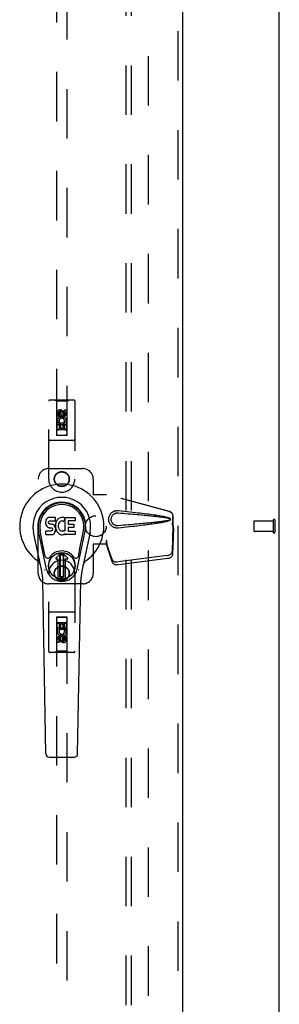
# Model space of a CAD drawing. Header units: inches. Extents: x 0 to 215, y 0 to 139.
# Tile 83 of 96: x 100.13 to 106.33, y 40.59 to 64.09. Entities that reach past the tile are written whole.
import ezdxf

# ---------------------------------------------------------------- set-up
doc = ezdxf.new("R2010")
doc.units = ezdxf.units.IN
doc.header["$LTSCALE"] = 11.804375
doc.header["$MEASUREMENT"] = 0
doc.linetypes.add('HIDDEN', pattern=[0.2, 0.1, -0.1])
doc.layers.get('0').update_dxf_attribs({"linetype": 'CONTINUOUS'})
for name, color, linetype in [('DEFAULT_2', 8, 'HIDDEN'), ('DOOR_ASSEMBLY', 7, 'CONTINUOUS'), ('SUBPANEL', 7, 'CONTINUOUS')]:
    doc.layers.add(name, color=color, linetype=linetype)

msp = doc.modelspace()

# ---------------------------------------------------------------- linework, layer by layer
at = {"color": 3, "linetype": 'Continuous'}
msp.add_line((106.325, 9.105), (106.325, 94.897), dxfattribs=at)
at = {"layer": 'DEFAULT_2', "color": 8, "linetype": 'HIDDEN'}
for p, q in [((103.2, 91.553), (103.2, 12.449)), ((105.721, 52.115), (105.721, 51.887)), ((106.178, 52.125), (105.731, 52.125)), ((106.178, 52.143), (106.178, 51.859)), ((106.221, 52.143), (106.221, 51.859)), ((106.178, 51.877), (105.731, 51.877))]:
    msp.add_line(p, q, dxfattribs=at)
for centre, radius, start, end in [((105.731, 52.115), 0.01, 90, 180), ((106.2, 52.143), 0.0215, 0, 180), ((105.731, 51.887), 0.01, 180, 270), ((106.2, 51.859), 0.0215, 180, 360)]:
    msp.add_arc(centre, radius, start, end, dxfattribs=at)
at = {"layer": 'DOOR_ASSEMBLY', "color": 8, "linetype": 'HIDDEN'}
for p, q in [((103.909, 92.147), (103.909, 11.855)), ((101.013, 91.173), (101.013, 54.172)), ((101.263, 54.172), (101.263, 91.173)), ((101.42, 55.013), (100.855, 55.013)), ((101.008, 54.983), (100.978, 55.013)), ((101.268, 54.983), (101.298, 55.013)), ((100.825, 53.126), (100.825, 54.983)), ((101.268, 54.983), (101.008, 54.983)), ((101.008, 54.983), (101.011, 54.173)), ((101.202, 54.78), (101.244, 54.78)), ((101.202, 54.687), (101.202, 54.78)), ((101.244, 54.78), (101.244, 54.687)), ((101.264, 54.173), (101.268, 54.983)), ((101.45, 54.983), (101.45, 53.126)), ((101.031, 54.624), (101.031, 54.716)), ((101.074, 54.624), (101.031, 54.624)), ((101.074, 54.716), (101.074, 54.624)), ((101.138, 54.745), (101.075, 54.709)), ((101.075, 54.709), (101.085, 54.703)), ((101.075, 54.709), (101.075, 54.637)), ((101.075, 54.637), (101.085, 54.643)), ((101.075, 54.637), (101.138, 54.601)), ((101.138, 54.734), (101.085, 54.703)), ((101.085, 54.703), (101.085, 54.643)), ((101.085, 54.643), (101.138, 54.612)), ((101.118, 54.687), (101.118, 54.716)), ((101.2, 54.709), (101.138, 54.745)), ((101.138, 54.745), (101.138, 54.734)), ((101.19, 54.703), (101.138, 54.734)), ((101.138, 54.612), (101.19, 54.643)), ((101.138, 54.601), (101.2, 54.637)), ((101.138, 54.601), (101.138, 54.612)), ((101.159, 54.73), (101.159, 54.684)), ((101.2, 54.709), (101.19, 54.703)), ((101.19, 54.643), (101.19, 54.703)), ((101.2, 54.637), (101.19, 54.643)), ((101.2, 54.637), (101.2, 54.709)), ((101.265, 54.423), (101.01, 54.423)), ((101.031, 54.467), (101.209, 54.467)), ((101.031, 54.311), (101.031, 54.467)), ((101.074, 54.311), (101.031, 54.311)), ((101.079, 54.492), (101.04, 54.475)), ((101.223, 54.298), (101.053, 54.298)), ((101.116, 54.425), (101.074, 54.425)), ((101.074, 54.425), (101.074, 54.311)), ((101.116, 54.333), (101.116, 54.425)), ((101.159, 54.333), (101.116, 54.333)), ((101.202, 54.425), (101.159, 54.425)), ((101.159, 54.425), (101.159, 54.333)), ((101.209, 54.467), (101.19, 54.48)), ((101.202, 54.311), (101.202, 54.425)), ((101.244, 54.311), (101.202, 54.311)), ((101.234, 54.471), (101.232, 54.467)), ((101.232, 54.467), (101.244, 54.467)), ((101.244, 54.467), (101.244, 54.311)), ((101.011, 54.173), (101.264, 54.173)), ((101.013, 54.175), (101.263, 54.175)), ((101.013, 54.172), (101.263, 54.172)), ((101.42, 54.048), (100.855, 54.048)), ((100.825, 53.376), (101.638, 53.376)), ((100.575, 50.876), (100.575, 53.126)), ((101.888, 53.126), (101.888, 52.773)), ((101.885, 52.756), (101.888, 52.773)), ((101.885, 52.756), (102.206, 52.756)), ((101.892, 52.756), (101.888, 52.773)), ((103.696, 52.354), (102.198, 52.756)), ((103.703, 52.354), (102.206, 52.756)), ((103.788, 52.003), (103.788, 52.233)), ((103.796, 52.003), (103.796, 52.233)), ((103.766, 52.085), (103.788, 52.003)), ((103.787, 52.014), (103.768, 51.399)), ((103.774, 52.085), (103.796, 52.003)), ((103.801, 51.943), (103.782, 51.328)), ((103.787, 52.014), (103.801, 51.943)), ((103.796, 52.003), (103.788, 52.003)), ((103.79, 52.031), (103.798, 51.974)), ((103.798, 51.974), (103.799, 51.963)), ((103.799, 51.963), (103.8, 51.953)), ((103.8, 51.953), (103.801, 51.943)), ((102.206, 51.576), (101.885, 51.576)), ((101.885, 51.576), (101.888, 51.559)), ((101.892, 51.576), (101.888, 51.559)), ((101.888, 51.559), (101.888, 50.876)), ((102.206, 51.663), (102.198, 51.663)), ((102.198, 51.663), (102.198, 51.576)), ((102.336, 51.205), (102.204, 51.589)), ((102.218, 51.518), (102.204, 51.589)), ((102.206, 51.663), (102.206, 51.576)), ((102.209, 51.584), (102.218, 51.518)), ((102.35, 51.134), (102.218, 51.518)), ((103.651, 51.3), (102.463, 51.148)), ((103.664, 51.229), (102.477, 51.077)), ((100.825, 49.018), (100.825, 50.876)), ((101.45, 50.876), (101.45, 49.018)), ((101.638, 50.626), (100.825, 50.626)), ((101.42, 49.953), (100.855, 49.953)), ((101.011, 49.828), (101.008, 49.018)), ((101.011, 49.828), (101.264, 49.828)), ((101.263, 49.83), (101.013, 49.83)), ((101.013, 49.83), (101.013, 12.828)), ((101.263, 49.827), (101.013, 49.827)), ((101.263, 12.828), (101.263, 49.83)), ((101.268, 49.018), (101.264, 49.828)), ((101.031, 49.69), (101.074, 49.69)), ((101.031, 49.534), (101.031, 49.69)), ((101.053, 49.703), (101.223, 49.703)), ((101.074, 49.69), (101.074, 49.577)), ((101.117, 49.669), (101.16, 49.669)), ((101.117, 49.577), (101.117, 49.669)), ((101.16, 49.669), (101.16, 49.577)), ((101.202, 49.69), (101.245, 49.69)), ((101.202, 49.577), (101.202, 49.69)), ((101.245, 49.69), (101.245, 49.534)), ((101.01, 49.578), (101.265, 49.578)), ((101.044, 49.534), (101.031, 49.534)), ((101.042, 49.531), (101.044, 49.534)), ((101.245, 49.534), (101.067, 49.534)), ((101.067, 49.534), (101.086, 49.521)), ((101.074, 49.577), (101.117, 49.577)), ((101.138, 49.401), (101.075, 49.365)), ((101.075, 49.365), (101.085, 49.359)), ((101.075, 49.365), (101.075, 49.293)), ((101.138, 49.389), (101.085, 49.359)), ((101.085, 49.359), (101.085, 49.298)), ((101.2, 49.365), (101.138, 49.401)), ((101.138, 49.401), (101.138, 49.389)), ((101.19, 49.359), (101.138, 49.389)), ((101.16, 49.577), (101.202, 49.577)), ((101.2, 49.365), (101.19, 49.359)), ((101.19, 49.298), (101.19, 49.359)), ((101.196, 49.51), (101.236, 49.527)), ((101.2, 49.293), (101.2, 49.365)), ((101.202, 49.378), (101.245, 49.378)), ((101.202, 49.286), (101.202, 49.378)), ((101.245, 49.378), (101.245, 49.286)), ((101.031, 49.222), (101.031, 49.314)), ((101.074, 49.222), (101.031, 49.222)), ((101.074, 49.314), (101.074, 49.222)), ((101.075, 49.293), (101.085, 49.298)), ((101.075, 49.293), (101.138, 49.256)), ((101.085, 49.298), (101.138, 49.268)), ((101.117, 49.272), (101.117, 49.318)), ((101.138, 49.268), (101.19, 49.298)), ((101.138, 49.256), (101.2, 49.293)), ((101.138, 49.256), (101.138, 49.268)), ((101.158, 49.314), (101.158, 49.286)), ((101.2, 49.293), (101.19, 49.298)), ((101.42, 48.988), (100.855, 48.988)), ((101.008, 49.018), (100.978, 48.988)), ((101.268, 49.018), (101.008, 49.018)), ((101.268, 49.018), (101.298, 48.988))]:
    msp.add_line(p, q, dxfattribs=at)
at = {"layer": 'DOOR_ASSEMBLY', "color": 3, "linetype": 'Continuous'}
msp.add_line((104.013, 92.147), (104.013, 11.855), dxfattribs=at)
at = {"layer": 'DOOR_ASSEMBLY', "color": 7, "linetype": 'Continuous'}
for p, q in [((100.782, 52.181), (100.768, 52.161)), ((100.79, 52.189), (100.782, 52.181)), ((100.8, 52.195), (100.79, 52.189)), ((100.821, 52.205), (100.8, 52.195)), ((100.845, 52.212), (100.821, 52.205)), ((100.984, 52.212), (100.845, 52.212)), ((100.986, 52.169), (100.984, 52.212)), ((101.062, 52.182), (101.046, 52.167)), ((101.08, 52.195), (101.062, 52.182)), ((101.101, 52.204), (101.08, 52.195)), ((101.123, 52.209), (101.101, 52.204)), ((101.145, 52.211), (101.123, 52.209)), ((101.167, 52.21), (101.145, 52.211)), ((101.178, 52.209), (101.167, 52.21)), ((101.189, 52.205), (101.178, 52.209)), ((101.209, 52.188), (101.183, 52.12)), ((101.207, 52.193), (101.189, 52.205)), ((101.218, 52.21), (101.454, 52.21)), ((101.218, 51.885), (101.218, 52.21)), ((101.459, 52.206), (101.459, 52.131)), ((100.754, 52.115), (100.752, 52.091)), ((100.752, 52.091), (100.753, 52.068)), ((100.753, 52.068), (100.757, 52.044)), ((100.759, 52.139), (100.754, 52.115)), ((100.757, 52.044), (100.765, 52.022)), ((100.768, 52.161), (100.759, 52.139)), ((100.765, 52.022), (100.778, 52.002)), ((100.778, 52.002), (100.794, 51.984)), ((100.794, 51.984), (100.814, 51.971)), ((100.814, 51.971), (100.825, 51.967)), ((100.823, 52.08), (100.824, 52.095)), ((100.824, 52.072), (100.823, 52.08)), ((100.824, 52.095), (100.826, 52.11)), ((100.826, 52.065), (100.824, 52.072)), ((100.825, 51.967), (100.837, 51.965)), ((100.826, 52.11), (100.829, 52.116)), ((100.83, 52.059), (100.826, 52.065)), ((100.829, 52.116), (100.834, 52.121)), ((100.837, 52.055), (100.83, 52.059)), ((100.834, 52.121), (100.849, 52.126)), ((100.851, 52.051), (100.837, 52.055)), ((100.837, 51.965), (100.884, 51.965)), ((100.849, 52.126), (100.864, 52.127)), ((100.875, 52.051), (100.851, 52.051)), ((100.864, 52.127), (100.977, 52.127)), ((100.899, 52.05), (100.875, 52.051)), ((100.884, 51.965), (100.892, 51.964)), ((100.892, 51.964), (100.899, 51.961)), ((100.922, 52.045), (100.899, 52.05)), ((100.899, 51.961), (100.905, 51.957)), ((100.905, 51.957), (100.91, 51.951)), ((100.91, 51.951), (100.916, 51.937)), ((100.916, 51.937), (100.919, 51.922)), ((100.933, 52.04), (100.922, 52.045)), ((100.943, 52.033), (100.933, 52.04)), ((100.96, 52.017), (100.943, 52.033)), ((100.973, 51.996), (100.96, 52.017)), ((100.983, 51.974), (100.973, 51.996)), ((100.977, 52.127), (100.982, 52.127)), ((100.982, 52.127), (100.984, 52.133)), ((100.989, 51.951), (100.983, 51.974)), ((100.984, 52.133), (100.985, 52.146)), ((100.989, 52.048), (100.984, 52.004)), ((100.984, 52.004), (100.985, 51.982)), ((100.985, 52.146), (100.986, 52.169)), ((100.985, 51.982), (100.988, 51.96)), ((100.988, 51.96), (100.993, 51.938)), ((100.993, 52.07), (100.989, 52.048)), ((100.992, 51.927), (100.989, 51.951)), ((100.999, 52.092), (100.993, 52.07)), ((100.993, 51.938), (101, 51.917)), ((101.007, 52.112), (100.999, 52.092)), ((101.018, 52.132), (101.007, 52.112)), ((101.031, 52.15), (101.018, 52.132)), ((101.046, 52.167), (101.031, 52.15)), ((101.054, 52.02), (101.053, 51.993)), ((101.053, 51.993), (101.055, 51.979)), ((101.057, 52.046), (101.054, 52.02)), ((101.055, 51.979), (101.058, 51.967)), ((101.061, 52.059), (101.057, 52.046)), ((101.058, 51.967), (101.068, 51.942)), ((101.067, 52.071), (101.061, 52.059)), ((101.081, 52.094), (101.067, 52.071)), ((101.068, 51.942), (101.081, 51.919)), ((101.089, 52.104), (101.081, 52.094)), ((101.1, 52.112), (101.089, 52.104)), ((101.125, 52.122), (101.1, 52.112)), ((101.138, 52.126), (101.125, 52.122)), ((101.151, 52.125), (101.138, 52.126)), ((101.164, 52.122), (101.151, 52.125)), ((101.177, 52.117), (101.164, 52.122)), ((101.288, 52.122), (101.288, 52.055)), ((101.289, 51.964), (101.289, 51.886)), ((101.454, 52.127), (101.292, 52.127)), ((101.292, 52.05), (101.424, 52.05)), ((101.424, 51.968), (101.294, 51.968)), ((101.428, 52.046), (101.428, 51.973)), ((100.661, 50.931), (100.464, 51.857)), ((100.772, 50.978), (100.58, 51.882)), ((100.628, 51.656), (100.583, 51.883)), ((100.695, 51.509), (100.621, 51.89)), ((100.754, 51.806), (100.754, 51.881)), ((100.818, 51.886), (100.759, 51.885)), ((100.759, 51.801), (100.903, 51.801)), ((100.879, 51.886), (100.818, 51.886)), ((100.894, 51.887), (100.879, 51.886)), ((100.901, 51.89), (100.894, 51.887)), ((100.906, 51.896), (100.901, 51.89)), ((100.903, 51.801), (100.915, 51.802)), ((100.915, 51.908), (100.906, 51.896)), ((100.918, 51.915), (100.915, 51.908)), ((100.915, 51.802), (100.926, 51.806)), ((100.919, 51.922), (100.918, 51.915)), ((100.926, 51.806), (100.946, 51.82)), ((100.946, 51.82), (100.963, 51.837)), ((100.963, 51.837), (100.97, 51.847)), ((100.97, 51.847), (100.975, 51.858)), ((100.975, 51.858), (100.984, 51.88)), ((100.984, 51.88), (100.99, 51.903)), ((100.99, 51.903), (100.992, 51.927)), ((101, 51.917), (101.021, 51.877)), ((101.021, 51.877), (101.034, 51.859)), ((101.034, 51.859), (101.048, 51.842)), ((101.048, 51.842), (101.065, 51.827)), ((101.065, 51.827), (101.082, 51.814)), ((101.081, 51.919), (101.09, 51.909)), ((101.082, 51.814), (101.092, 51.808)), ((101.09, 51.909), (101.1, 51.9)), ((101.092, 51.808), (101.103, 51.805)), ((101.1, 51.9), (101.111, 51.892)), ((101.103, 51.805), (101.124, 51.799)), ((101.111, 51.892), (101.124, 51.888)), ((101.124, 51.888), (101.137, 51.885)), ((101.124, 51.799), (101.146, 51.797)), ((101.137, 51.885), (101.15, 51.885)), ((101.146, 51.797), (101.169, 51.8)), ((101.15, 51.885), (101.163, 51.887)), ((101.163, 51.887), (101.176, 51.891)), ((101.169, 51.8), (101.19, 51.806)), ((101.176, 51.891), (101.188, 51.896)), ((101.188, 51.896), (101.199, 51.904)), ((101.19, 51.806), (101.209, 51.818)), ((101.206, 51.903), (101.218, 51.885)), ((101.22, 51.818), (101.209, 51.818)), ((101.209, 51.818), (101.209, 51.818)), ((101.22, 51.805), (101.22, 51.818)), ((101.455, 51.801), (101.224, 51.801)), ((101.294, 51.882), (101.455, 51.882)), ((101.46, 51.877), (101.46, 51.805)), ((101.504, 50.978), (101.696, 51.882)), ((101.58, 51.509), (101.655, 51.89)), ((101.812, 51.857), (101.614, 50.931)), ((101.648, 51.656), (101.692, 51.883)), ((100.743, 51.284), (100.695, 51.509)), ((101.533, 51.284), (101.58, 51.509)), ((101, 51.247), (101.11, 51.358)), ((101.11, 51.358), (101, 51.247)), ((101.095, 51.32), (101.108, 51.334)), ((101.108, 51.306), (101.095, 51.32)), ((101.095, 50.793), (101.095, 51.32)), ((101.108, 51.334), (101.167, 51.334)), ((101.108, 51.334), (101.122, 51.32)), ((101.122, 51.32), (101.108, 51.306)), ((101.108, 50.806), (101.108, 51.306)), ((101.122, 51.32), (101.154, 51.32)), ((101.154, 51.32), (101.167, 51.334)), ((101.167, 51.306), (101.154, 51.32)), ((101.276, 51.247), (101.166, 51.358)), ((101.166, 51.358), (101.276, 51.247)), ((101.167, 51.334), (101.181, 51.32)), ((101.181, 51.32), (101.167, 51.306)), ((101.167, 51.306), (101.167, 50.807)), ((101.181, 51.32), (101.181, 50.793)), ((101.055, 51.214), (101.014, 51.214)), ((101.055, 51.214), (101.014, 51.214)), ((101.055, 51.214), (101.055, 51.214)), ((101.055, 50.754), (101.055, 51.214)), ((101.055, 50.755), (101.055, 51.214)), ((101.262, 51.214), (101.22, 51.214)), ((101.221, 51.214), (101.22, 51.214)), ((101.22, 51.214), (101.22, 50.755)), ((101.262, 51.214), (101.221, 51.214)), ((101.221, 51.214), (101.221, 50.754)), ((101.095, 50.793), (101.108, 50.806)), ((101.109, 50.779), (101.095, 50.793)), ((101.108, 50.806), (101.122, 50.793)), ((101.122, 50.793), (101.109, 50.779)), ((101.167, 50.779), (101.109, 50.779)), ((101.154, 50.793), (101.122, 50.793)), ((101.154, 50.793), (101.167, 50.807)), ((101.167, 50.779), (101.154, 50.793)), ((101.167, 50.807), (101.181, 50.793)), ((101.181, 50.793), (101.167, 50.779)), ((100.759, 46.566), (100.687, 50.706)), ((101.516, 46.566), (101.589, 50.706)), ((100.838, 46.489), (101.438, 46.489))]:
    msp.add_line(p, q, dxfattribs=at)
at = {"layer": 'DOOR_ASSEMBLY', "color": 8, "linetype": 'HIDDEN'}
for points in [[(102.482, 51.958), (102.469, 51.957), (102.456, 51.957), (102.443, 51.958), (102.43, 51.959), (102.417, 51.962), (102.405, 51.965), (102.393, 51.969), (102.381, 51.973), (102.369, 51.979), (102.358, 51.985), (102.346, 51.992), (102.335, 52.001), (102.323, 52.01), (102.312, 52.022), (102.301, 52.034), (102.291, 52.048), (102.282, 52.064), (102.274, 52.08), (102.267, 52.096), (102.262, 52.113), (102.258, 52.13), (102.256, 52.148), (102.255, 52.165), (102.256, 52.182), (102.258, 52.2), (102.261, 52.217), (102.266, 52.234), (102.273, 52.25), (102.281, 52.267), (102.29, 52.282), (102.3, 52.296), (102.311, 52.309), (102.322, 52.32), (102.334, 52.33), (102.345, 52.338), (102.357, 52.346), (102.368, 52.352), (102.38, 52.358), (102.392, 52.363), (102.404, 52.367), (102.417, 52.37), (102.43, 52.372), (102.443, 52.374)], [(102.482, 52.011), (102.472, 52.011), (102.463, 52.011), (102.454, 52.012), (102.444, 52.013), (102.435, 52.015), (102.426, 52.017), (102.417, 52.02), (102.408, 52.024), (102.4, 52.028), (102.392, 52.032), (102.384, 52.038), (102.375, 52.044), (102.367, 52.051), (102.359, 52.059), (102.351, 52.068), (102.344, 52.078), (102.337, 52.089), (102.332, 52.1), (102.327, 52.111), (102.323, 52.122), (102.321, 52.133), (102.319, 52.144), (102.318, 52.155), (102.317, 52.165), (102.318, 52.175), (102.319, 52.186), (102.32, 52.197), (102.323, 52.207), (102.326, 52.219), (102.331, 52.23), (102.336, 52.241), (102.343, 52.252), (102.35, 52.262), (102.358, 52.272), (102.366, 52.28), (102.374, 52.287), (102.383, 52.293), (102.391, 52.299), (102.399, 52.304), (102.408, 52.308), (102.417, 52.311), (102.425, 52.314), (102.435, 52.317), (102.444, 52.319), (102.453, 52.32), (102.463, 52.321), (102.472, 52.321), (102.482, 52.32)], [(102.443, 52.374), (102.456, 52.375), (102.469, 52.375), (102.482, 52.374)], [(102.482, 52.374), (102.557, 52.366), (102.63, 52.359), (102.7, 52.352), (102.767, 52.345), (102.831, 52.338), (102.892, 52.331), (102.951, 52.324), (103.008, 52.318), (103.062, 52.311), (103.114, 52.305), (103.164, 52.299), (103.212, 52.293), (103.257, 52.287), (103.301, 52.281), (103.343, 52.275), (103.384, 52.269), (103.422, 52.263), (103.459, 52.257), (103.495, 52.251), (103.528, 52.244), (103.561, 52.238), (103.591, 52.231), (103.621, 52.225), (103.649, 52.217), (103.675, 52.209), (103.7, 52.201)], [(102.482, 52.32), (102.545, 52.315), (102.606, 52.31), (102.665, 52.305), (102.722, 52.3), (102.777, 52.295), (102.83, 52.291), (102.881, 52.286), (102.93, 52.282), (102.976, 52.277), (103.021, 52.273), (103.064, 52.269), (103.106, 52.265), (103.145, 52.262), (103.183, 52.258), (103.219, 52.254), (103.253, 52.251), (103.286, 52.247), (103.317, 52.244), (103.347, 52.241), (103.377, 52.238), (103.405, 52.235), (103.432, 52.231), (103.46, 52.228), (103.486, 52.225), (103.513, 52.221), (103.54, 52.218), (103.567, 52.214), (103.594, 52.21), (103.621, 52.206), (103.647, 52.201), (103.674, 52.196), (103.7, 52.19)], [(103.696, 52.354), (103.709, 52.349), (103.721, 52.344), (103.733, 52.337), (103.743, 52.329), (103.753, 52.319), (103.762, 52.309), (103.77, 52.298), (103.776, 52.286), (103.781, 52.273), (103.785, 52.26), (103.787, 52.246), (103.788, 52.233)], [(103.7, 52.201), (103.706, 52.198), (103.711, 52.194), (103.716, 52.189), (103.72, 52.184), (103.722, 52.178), (103.724, 52.172), (103.724, 52.166), (103.724, 52.16), (103.722, 52.154), (103.72, 52.148), (103.716, 52.143), (103.712, 52.138), (103.706, 52.134), (103.7, 52.131)], [(103.7, 52.19), (103.705, 52.188), (103.71, 52.186), (103.714, 52.182), (103.717, 52.179), (103.719, 52.175), (103.72, 52.17), (103.721, 52.166), (103.72, 52.161), (103.719, 52.157), (103.716, 52.153), (103.713, 52.149), (103.71, 52.146), (103.705, 52.143), (103.7, 52.142)], [(103.796, 52.233), (103.795, 52.246), (103.793, 52.26), (103.789, 52.273), (103.784, 52.286), (103.778, 52.298), (103.77, 52.309), (103.761, 52.319), (103.751, 52.329), (103.74, 52.337), (103.729, 52.344), (103.716, 52.349), (103.703, 52.354)], [(103.7, 52.142), (103.674, 52.136), (103.647, 52.13), (103.621, 52.126), (103.594, 52.122), (103.567, 52.118), (103.54, 52.114), (103.514, 52.11), (103.487, 52.107), (103.46, 52.104), (103.433, 52.1), (103.405, 52.097), (103.377, 52.094), (103.348, 52.091), (103.318, 52.088), (103.287, 52.084), (103.254, 52.081), (103.22, 52.077), (103.184, 52.074), (103.146, 52.07), (103.107, 52.066), (103.065, 52.063), (103.022, 52.058), (102.977, 52.054), (102.93, 52.05), (102.881, 52.046), (102.831, 52.041), (102.778, 52.037), (102.723, 52.032), (102.666, 52.027), (102.607, 52.022), (102.545, 52.017), (102.482, 52.011)], [(103.7, 52.131), (103.677, 52.123), (103.653, 52.116), (103.628, 52.109), (103.602, 52.102), (103.574, 52.096), (103.545, 52.09), (103.514, 52.085), (103.482, 52.079), (103.449, 52.073), (103.415, 52.068), (103.379, 52.062), (103.341, 52.057), (103.302, 52.051), (103.262, 52.046), (103.219, 52.04), (103.175, 52.034), (103.129, 52.028), (103.081, 52.023), (103.031, 52.017), (102.98, 52.011), (102.926, 52.004), (102.87, 51.998), (102.811, 51.992), (102.75, 51.985), (102.687, 51.979), (102.621, 51.972), (102.553, 51.965), (102.482, 51.958)], [(103.766, 52.085), (103.772, 52.065), (103.777, 52.046), (103.782, 52.027), (103.788, 52.009), (103.793, 51.991), (103.798, 51.974)], [(103.774, 52.085), (103.776, 52.075), (103.779, 52.066), (103.782, 52.056), (103.784, 52.047), (103.787, 52.039), (103.79, 52.031)], [(103.79, 52.031), (103.789, 52.028), (103.789, 52.025), (103.788, 52.022), (103.788, 52.02), (103.788, 52.017), (103.787, 52.014)], [(102.198, 51.663), (102.201, 51.643), (102.203, 51.623), (102.206, 51.603), (102.209, 51.584)], [(102.205, 51.605), (102.205, 51.599), (102.205, 51.597), (102.205, 51.594), (102.205, 51.592), (102.204, 51.589)], [(102.206, 51.663), (102.206, 51.653), (102.205, 51.623)], [(102.205, 51.623), (102.205, 51.614), (102.205, 51.605)], [(102.213, 51.556), (102.211, 51.567), (102.209, 51.585), (102.207, 51.601), (102.206, 51.615), (102.206, 51.628), (102.206, 51.636)], [(103.651, 51.3), (103.666, 51.303), (103.681, 51.307), (103.695, 51.312), (103.709, 51.319), (103.722, 51.326), (103.733, 51.335), (103.743, 51.345), (103.752, 51.355), (103.759, 51.366), (103.764, 51.377), (103.767, 51.388), (103.768, 51.399)], [(103.782, 51.328), (103.78, 51.317), (103.777, 51.306), (103.772, 51.294), (103.765, 51.284), (103.757, 51.274), (103.747, 51.264), (103.735, 51.255), (103.723, 51.248), (103.709, 51.241), (103.695, 51.236), (103.68, 51.232), (103.664, 51.229)], [(102.336, 51.205), (102.341, 51.196), (102.346, 51.187), (102.353, 51.178), (102.362, 51.171), (102.372, 51.164), (102.383, 51.158), (102.395, 51.154), (102.407, 51.15), (102.421, 51.148), (102.435, 51.147), (102.449, 51.147), (102.463, 51.148)], [(102.477, 51.077), (102.462, 51.076), (102.448, 51.075), (102.434, 51.077), (102.421, 51.079), (102.408, 51.083), (102.396, 51.087), (102.385, 51.093), (102.376, 51.1), (102.367, 51.107), (102.36, 51.116), (102.354, 51.125), (102.35, 51.134)]]:
    msp.add_lwpolyline(points, dxfattribs=at)
at = {"layer": 'DOOR_ASSEMBLY', "color": 7, "linetype": 'Continuous'}
for points in [[(100.74, 50.948), (100.738, 50.953), (100.736, 50.959), (100.735, 50.965), (100.734, 50.97)], [(101.542, 50.97), (101.541, 50.965), (101.54, 50.959), (101.538, 50.953), (101.536, 50.948)]]:
    msp.add_lwpolyline(points, dxfattribs=at)
at = {"layer": 'DOOR_ASSEMBLY', "color": 8, "linetype": 'HIDDEN'}
for centre, radius in [((101.138, 54.673), 0.085), ((101.138, 54.673), 0.0845), ((101.138, 53.126), 0.18), ((101.138, 53.126), 0.172), ((101.138, 50.876), 0.18), ((101.138, 50.876), 0.172), ((101.138, 49.328), 0.085), ((101.138, 49.328), 0.0845)]:
    msp.add_circle(centre, radius, dxfattribs=at)
at = {"layer": 'DOOR_ASSEMBLY', "color": 7, "linetype": 'Continuous'}
for radius in [0.317, 0.313]:
    msp.add_circle((101.138, 51.056), radius, dxfattribs=at)
at = {"layer": 'DOOR_ASSEMBLY', "color": 8, "linetype": 'HIDDEN'}
for centre, radius, start, end in [((100.855, 54.983), 0.03, 90, 180), ((101.42, 54.983), 0.03, 0, 90), ((101.096, 54.716), 0.0644, 12.2995, 180.0775), ((101.138, 54.517), 0.107, 334.2636, 203.4027), ((101.096, 54.716), 0.0219, 359.9011, 180), ((101.138, 54.517), 0.0639, 324.8895, 203.4026), ((101.181, 54.687), 0.0635, 180, 360), ((101.18, 54.687), 0.0219, 190.307, 360), ((101.053, 54.258), 0.04, 90, 180), ((101.223, 54.258), 0.04, 0, 90), ((100.855, 54.078), 0.03, 180, 270), ((101.053, 54.213), 0.04, 180, 270), ((101.223, 54.213), 0.04, 270, 360), ((101.42, 54.078), 0.03, 270, 360), ((100.825, 53.126), 0.25, 90, 180), ((101.638, 53.126), 0.25, 0, 90), ((101.138, 53.126), 0.312, 180, 360), ((101.138, 50.876), 0.312, 0, 180), ((100.825, 50.876), 0.25, 180, 270), ((101.638, 50.876), 0.25, 270, 360), ((100.855, 49.923), 0.03, 90, 180), ((101.053, 49.788), 0.04, 90, 180), ((101.223, 49.788), 0.04, 0, 90), ((101.42, 49.923), 0.03, 0, 90), ((101.053, 49.743), 0.04, 180, 270), ((101.223, 49.743), 0.04, 270, 360), ((101.138, 49.485), 0.107, 154.2636, 23.4027), ((101.095, 49.314), 0.0635, 0, 180), ((101.138, 49.485), 0.0639, 144.8895, 23.4026), ((101.096, 49.314), 0.0219, 10.307, 180), ((101.18, 49.286), 0.0644, 192.2995, 0.0775), ((101.18, 49.286), 0.0219, 179.9011, 360), ((100.855, 49.018), 0.03, 180, 270), ((101.42, 49.018), 0.03, 270, 360)]:
    msp.add_arc(centre, radius, start, end, dxfattribs=at)
at = {"layer": 'DOOR_ASSEMBLY', "color": 7, "linetype": 'Continuous'}
for centre, radius, start, end in [((101.138, 52.001), 1.004, 305.5066, 234.4934), ((101.138, 52.001), 0.689, 347.9703, 192.0297), ((101.138, 52.001), 0.571, 347.9703, 192.0297), ((101.138, 51.991), 0.527, 348.9402, 191.0594), ((101.205, 52.19), 0.00448, 339.0016, 51.8729), ((101.454, 52.206), 0.00448, 0, 90), ((101.179, 52.122), 0.00448, 246.1578, 339.0016), ((101.292, 52.122), 0.00448, 90, 180), ((101.292, 52.055), 0.00448, 180, 270), ((101.294, 51.964), 0.00448, 90, 180), ((101.424, 52.046), 0.00448, 0, 90), ((101.424, 51.973), 0.00448, 270, 360), ((101.454, 52.131), 0.00448, 270, 360), ((100.759, 51.881), 0.00448, 90, 180.0119), ((100.759, 51.806), 0.00483, 180, 270), ((101.202, 51.9), 0.00448, 34.0893, 127.3444), ((101.224, 51.805), 0.00448, 180, 270), ((101.294, 51.886), 0.00448, 180, 270), ((101.455, 51.877), 0.00448, 0, 90), ((101.455, 51.805), 0.00448, 270, 360), ((100.801, 51.296), 0.0591, 192.0297, 324.5763), ((101.138, 51.056), 0.354, 35.4237, 144.5763), ((101.014, 51.234), 0.0197, 135, 270), ((101.014, 51.234), 0.0195, 135, 270), ((101.138, 51.33), 0.0394, 45, 135), ((101.138, 51.33), 0.0392, 45, 135), ((101.262, 51.234), 0.0197, 270, 45), ((101.262, 51.234), 0.0195, 270, 45), ((101.475, 51.296), 0.0591, 215.4237, 347.9703), ((100.441, 51.023), 0.197, 12.0297, 54.4934), ((101.835, 51.023), 0.197, 125.5066, 167.9703), ((99.506, 50.685), 1.181, 1, 12.0297), ((101.138, 51.056), 0.374, 192.0297, 347.9703), ((102.77, 50.685), 1.181, 167.9703, 179), ((101.138, 51.056), 0.313, 254.7027, 285.2973), ((100.838, 46.568), 0.0787, 181, 270), ((101.438, 46.568), 0.0787, 270, 359)]:
    msp.add_arc(centre, radius, start, end, dxfattribs=at)
msp.add_ellipse((101.138, 51.991), major_axis=(0, 0.565), ratio=0.999848, start_param=-1.76365, end_param=1.76365, dxfattribs=at)
at = {"layer": 'SUBPANEL', "color": 8, "linetype": 'HIDDEN'}
for p, q in [((102.669, 88.97), (102.669, 15.032)), ((102.794, 88.97), (102.794, 15.032))]:
    msp.add_line(p, q, dxfattribs=at)
msp.add_circle((101.95, 52.001), 0.25, dxfattribs=at)

doc.saveas('drawing.dxf')
